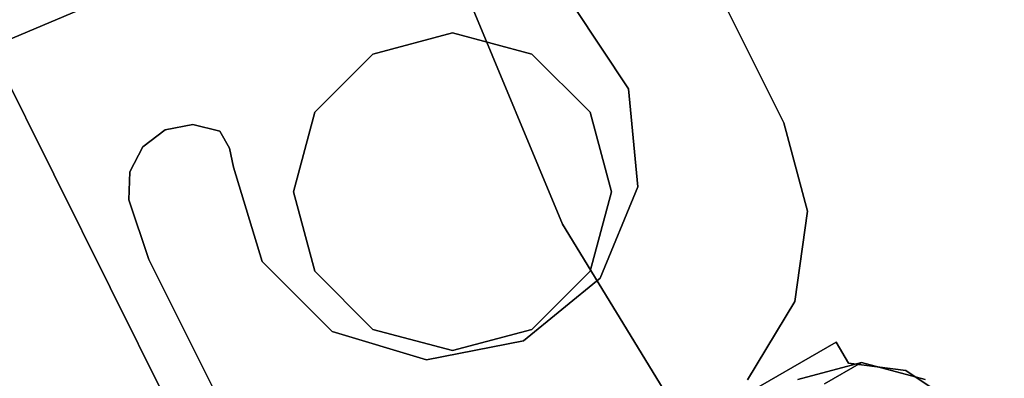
# Model space of a CAD drawing. Extents: x -129 to 129, y -127 to 130.
# Tile 81 of 188: x -55.05 to -47.31, y -25.86 to -23.03. Entities that reach past the tile are written whole.
import ezdxf

# ---------------------------------------------------------------- set-up
doc = ezdxf.new("R2010")
doc.units = 0
doc.header["$LTSCALE"] = 25.4
doc.layers.get('0').update_dxf_attribs({"linetype": 'CONTINUOUS'})

# ---------------------------------------------------------------- blocks, each defined once
blk = doc.blocks.new('NOME_B_PM2_STL')
at = {"color": 0}
for p, q in [((75.9784, -17.614, 21.0779), (79.4013, -25.8775, 21.0779)), ((79.4013, -25.8775, 23.0779), (75.9784, -17.614, 23.0779)), ((79.4013, -25.8775, 23.0779), (75.9784, -17.614, 23.0779)), ((75.9784, -17.614, 21.0779), (79.4013, -25.8775, 21.0779)), ((75.9784, -17.614, 697.0779), (79.4013, -25.8775, 697.0779)), ((79.4013, -25.8775, 699.0779), (75.9784, -17.614, 699.0779)), ((79.4013, -25.8775, 699.0779), (75.9784, -17.614, 699.0779)), ((75.9784, -17.614, 697.0779), (79.4013, -25.8775, 697.0779)), ((77.2304, -23.5012, 524.5779), (31.1851, -42.9905, 524.5779)), ((77.2304, -23.5012, 524.5779), (31.1851, -42.9905, 524.5779)), ((31.1851, -42.9905, 344.5779), (77.2304, -23.5012, 344.5779)), ((31.1851, -42.9905, 344.5779), (77.2304, -23.5012, 344.5779)), ((80.5359, -23.8655, 333.0779), (81.1418, -25.0792, 333.0779)), ((81.1418, -25.0792, 335.0779), (80.5359, -23.8655, 335.0779)), ((80.5359, -23.8655, 333.0779), (81.1418, -25.0792, 333.0779)), ((81.1418, -25.0792, 335.0779), (80.5359, -23.8655, 335.0779)), ((80.5359, -23.8655, 534.0779), (81.1418, -25.0792, 534.0779)), ((81.1418, -25.0792, 536.0779), (80.5359, -23.8655, 536.0779)), ((80.5359, -23.8655, 534.0779), (81.1418, -25.0792, 534.0779)), ((81.1418, -25.0792, 536.0779), (80.5359, -23.8655, 536.0779)), ((79.9205, -24.8104, 337.0779), (79.4903, -24.1636, 337.0779)), ((79.4903, -24.1636, 335.0779), (79.9205, -24.8104, 335.0779)), ((79.4903, -24.1636, 335.0779), (79.9205, -24.8104, 335.0779)), ((79.9205, -24.8104, 337.0779), (79.4903, -24.1636, 337.0779)), ((79.9205, -24.8104, 534.0779), (79.4903, -24.1636, 534.0779)), ((79.4903, -24.1636, 532.0779), (79.9205, -24.8104, 532.0779)), ((79.4903, -24.1636, 532.0779), (79.9205, -24.8104, 532.0779)), ((79.9205, -24.8104, 534.0779), (79.4903, -24.1636, 534.0779)), ((78.5373, -24.3713, 333.0779), (77.9123, -24.5388, 333.0779)), ((77.9123, -24.5388, 335.0779), (78.5373, -24.3713, 335.0779)), ((77.9123, -24.5388, 335.0779), (78.5373, -24.3713, 335.0779)), ((78.5373, -24.3713, 333.0779), (77.9123, -24.5388, 333.0779)), ((78.5373, -24.3713, 534.0779), (77.9123, -24.5388, 534.0779)), ((77.9123, -24.5388, 536.0779), (78.5373, -24.3713, 536.0779)), ((77.9123, -24.5388, 536.0779), (78.5373, -24.3713, 536.0779)), ((78.5373, -24.3713, 534.0779), (77.9123, -24.5388, 534.0779)), ((79.1623, -24.5388, 333.0779), (78.5373, -24.3713, 333.0779)), ((78.5373, -24.3713, 335.0779), (79.1623, -24.5388, 335.0779)), ((78.5373, -24.3713, 335.0779), (79.1623, -24.5388, 335.0779)), ((78.5373, -24.3713, 335.0779), (78.5373, -24.3713, 333.0779)), ((79.1623, -24.5388, 333.0779), (78.5373, -24.3713, 333.0779)), ((78.5373, -24.3713, 335.0779), (78.5373, -24.3713, 333.0779)), ((79.1623, -24.5388, 534.0779), (78.5373, -24.3713, 534.0779)), ((78.5373, -24.3713, 536.0779), (79.1623, -24.5388, 536.0779)), ((78.5373, -24.3713, 536.0779), (79.1623, -24.5388, 536.0779)), ((78.5373, -24.3713, 536.0779), (78.5373, -24.3713, 534.0779)), ((79.1623, -24.5388, 534.0779), (78.5373, -24.3713, 534.0779)), ((78.5373, -24.3713, 536.0779), (78.5373, -24.3713, 534.0779)), ((77.3597, -29.4155, 23.0779), (74.8554, -24.3805, 23.0779)), ((74.8554, -24.3805, 21.0779), (77.3597, -29.4155, 21.0779)), ((74.8554, -24.3805, 21.0779), (77.3597, -29.4155, 21.0779)), ((77.3597, -29.4155, 23.0779), (74.8554, -24.3805, 23.0779)), ((77.3597, -29.4155, 699.0779), (74.8554, -24.3805, 699.0779)), ((74.8554, -24.3805, 697.0779), (77.3597, -29.4155, 697.0779)), ((74.8554, -24.3805, 697.0779), (77.3597, -29.4155, 697.0779)), ((77.3597, -29.4155, 699.0779), (74.8554, -24.3805, 699.0779)), ((77.3597, -29.4155, 335.0779), (74.8554, -24.3805, 335.0779)), ((74.8554, -24.3805, 333.0779), (77.3597, -29.4155, 333.0779)), ((74.8554, -24.3805, 333.0779), (77.3597, -29.4155, 333.0779)), ((77.3597, -29.4155, 335.0779), (74.8554, -24.3805, 335.0779)), ((77.3597, -29.4155, 536.0779), (74.8554, -24.3805, 536.0779)), ((74.8554, -24.3805, 534.0779), (77.3597, -29.4155, 534.0779)), ((74.8554, -24.3805, 534.0779), (77.3597, -29.4155, 534.0779)), ((77.3597, -29.4155, 536.0779), (74.8554, -24.3805, 536.0779)), ((77.9123, -24.5388, 333.0779), (77.4548, -24.9963, 333.0779)), ((77.4548, -24.9963, 335.0779), (77.9123, -24.5388, 335.0779)), ((77.4548, -24.9963, 335.0779), (77.9123, -24.5388, 335.0779)), ((77.9123, -24.5388, 333.0779), (77.4548, -24.9963, 333.0779)), ((77.9123, -24.5388, 534.0779), (77.4548, -24.9963, 534.0779)), ((77.4548, -24.9963, 536.0779), (77.9123, -24.5388, 536.0779)), ((77.4548, -24.9963, 536.0779), (77.9123, -24.5388, 536.0779)), ((77.9123, -24.5388, 534.0779), (77.4548, -24.9963, 534.0779)), ((77.9123, -24.5388, 335.0779), (77.9123, -24.5388, 333.0779)), ((77.9123, -24.5388, 335.0779), (77.9123, -24.5388, 333.0779)), ((77.9123, -24.5388, 536.0779), (77.9123, -24.5388, 534.0779)), ((77.9123, -24.5388, 536.0779), (77.9123, -24.5388, 534.0779)), ((79.6198, -24.9963, 333.0779), (79.1623, -24.5388, 333.0779)), ((79.1623, -24.5388, 335.0779), (79.6198, -24.9963, 335.0779)), ((79.1623, -24.5388, 335.0779), (79.6198, -24.9963, 335.0779)), ((79.1623, -24.5388, 335.0779), (79.1623, -24.5388, 333.0779)), ((79.6198, -24.9963, 333.0779), (79.1623, -24.5388, 333.0779)), ((79.1623, -24.5388, 335.0779), (79.1623, -24.5388, 333.0779)), ((79.6198, -24.9963, 534.0779), (79.1623, -24.5388, 534.0779)), ((79.1623, -24.5388, 536.0779), (79.6198, -24.9963, 536.0779)), ((79.1623, -24.5388, 536.0779), (79.6198, -24.9963, 536.0779)), ((79.1623, -24.5388, 536.0779), (79.1623, -24.5388, 534.0779)), ((79.6198, -24.9963, 534.0779), (79.1623, -24.5388, 534.0779)), ((79.1623, -24.5388, 536.0779), (79.1623, -24.5388, 534.0779)), ((79.9954, -25.5836, 337.0779), (79.9205, -24.8104, 337.0779)), ((79.9205, -24.8104, 337.0779), (79.9205, -24.8104, 335.0779)), ((79.9205, -24.8104, 335.0779), (79.9954, -25.5836, 335.0779)), ((79.9205, -24.8104, 337.0779), (79.9205, -24.8104, 335.0779)), ((79.9205, -24.8104, 335.0779), (79.9954, -25.5836, 335.0779)), ((79.9954, -25.5836, 337.0779), (79.9205, -24.8104, 337.0779)), ((79.9954, -25.5836, 534.0779), (79.9205, -24.8104, 534.0779)), ((79.9205, -24.8104, 534.0779), (79.9205, -24.8104, 532.0779)), ((79.9205, -24.8104, 532.0779), (79.9954, -25.5836, 532.0779)), ((79.9205, -24.8104, 534.0779), (79.9205, -24.8104, 532.0779)), ((79.9205, -24.8104, 532.0779), (79.9954, -25.5836, 532.0779)), ((79.9954, -25.5836, 534.0779), (79.9205, -24.8104, 534.0779)), ((77.4548, -24.9963, 333.0779), (77.2873, -25.6213, 333.0779)), ((77.2873, -25.6213, 335.0779), (77.4548, -24.9963, 335.0779)), ((77.2873, -25.6213, 335.0779), (77.4548, -24.9963, 335.0779)), ((77.4548, -24.9963, 333.0779), (77.2873, -25.6213, 333.0779)), ((77.4548, -24.9963, 534.0779), (77.2873, -25.6213, 534.0779)), ((77.2873, -25.6213, 536.0779), (77.4548, -24.9963, 536.0779)), ((77.2873, -25.6213, 536.0779), (77.4548, -24.9963, 536.0779)), ((77.4548, -24.9963, 534.0779), (77.2873, -25.6213, 534.0779)), ((77.4548, -24.9963, 335.0779), (77.4548, -24.9963, 333.0779)), ((77.4548, -24.9963, 335.0779), (77.4548, -24.9963, 333.0779)), ((77.4548, -24.9963, 536.0779), (77.4548, -24.9963, 534.0779)), ((77.4548, -24.9963, 536.0779), (77.4548, -24.9963, 534.0779)), ((79.7873, -25.6213, 333.0779), (79.6198, -24.9963, 333.0779)), ((79.6198, -24.9963, 335.0779), (79.7873, -25.6213, 335.0779)), ((79.6198, -24.9963, 335.0779), (79.7873, -25.6213, 335.0779)), ((79.6198, -24.9963, 335.0779), (79.6198, -24.9963, 333.0779)), ((79.7873, -25.6213, 333.0779), (79.6198, -24.9963, 333.0779)), ((79.6198, -24.9963, 335.0779), (79.6198, -24.9963, 333.0779)), ((79.7873, -25.6213, 534.0779), (79.6198, -24.9963, 534.0779)), ((79.6198, -24.9963, 536.0779), (79.7873, -25.6213, 536.0779)), ((79.6198, -24.9963, 536.0779), (79.7873, -25.6213, 536.0779)), ((79.6198, -24.9963, 536.0779), (79.6198, -24.9963, 534.0779)), ((79.7873, -25.6213, 534.0779), (79.6198, -24.9963, 534.0779)), ((79.6198, -24.9963, 536.0779), (79.6198, -24.9963, 534.0779)), ((76.1033, -25.2681, 335.0779), (76.2795, -25.1354, 335.0779)), ((76.2795, -25.1354, 337.0779), (76.1033, -25.2681, 337.0779)), ((76.1033, -25.2681, 335.0779), (76.2795, -25.1354, 335.0779)), ((76.2795, -25.1354, 337.0779), (76.1033, -25.2681, 337.0779)), ((76.1033, -25.2681, 532.0779), (76.2795, -25.1354, 532.0779)), ((76.2795, -25.1354, 534.0779), (76.1033, -25.2681, 534.0779)), ((76.1033, -25.2681, 532.0779), (76.2795, -25.1354, 532.0779)), ((76.2795, -25.1354, 534.0779), (76.1033, -25.2681, 534.0779)), ((76.2795, -25.1354, 335.0779), (76.4956, -25.0915, 335.0779)), ((76.4956, -25.0915, 337.0779), (76.2795, -25.1354, 337.0779)), ((76.2795, -25.1354, 335.0779), (76.4956, -25.0915, 335.0779)), ((76.4956, -25.0915, 337.0779), (76.2795, -25.1354, 337.0779)), ((76.2795, -25.1354, 532.0779), (76.4956, -25.0915, 532.0779)), ((76.4956, -25.0915, 534.0779), (76.2795, -25.1354, 534.0779)), ((76.2795, -25.1354, 532.0779), (76.4956, -25.0915, 532.0779)), ((76.4956, -25.0915, 534.0779), (76.2795, -25.1354, 534.0779)), ((76.2795, -25.1354, 335.0779), (76.2795, -25.1354, 337.0779)), ((76.2795, -25.1354, 335.0779), (76.2795, -25.1354, 337.0779)), ((76.2795, -25.1354, 532.0779), (76.2795, -25.1354, 534.0779)), ((76.2795, -25.1354, 532.0779), (76.2795, -25.1354, 534.0779)), ((76.4956, -25.0915, 335.0779), (76.7095, -25.1447, 335.0779)), ((76.7095, -25.1447, 337.0779), (76.4956, -25.0915, 337.0779)), ((76.4956, -25.0915, 335.0779), (76.7095, -25.1447, 335.0779)), ((76.4956, -25.0915, 335.0779), (76.4956, -25.0915, 337.0779)), ((76.7095, -25.1447, 337.0779), (76.4956, -25.0915, 337.0779)), ((76.4956, -25.0915, 335.0779), (76.4956, -25.0915, 337.0779)), ((76.4956, -25.0915, 532.0779), (76.7095, -25.1447, 532.0779)), ((76.7095, -25.1447, 534.0779), (76.4956, -25.0915, 534.0779)), ((76.4956, -25.0915, 532.0779), (76.7095, -25.1447, 532.0779)), ((76.4956, -25.0915, 532.0779), (76.4956, -25.0915, 534.0779)), ((76.7095, -25.1447, 534.0779), (76.4956, -25.0915, 534.0779)), ((76.4956, -25.0915, 532.0779), (76.4956, -25.0915, 534.0779)), ((76.7095, -25.1447, 335.0779), (76.7842, -25.278, 335.0779)), ((76.7842, -25.278, 337.0779), (76.7095, -25.1447, 337.0779)), ((76.7095, -25.1447, 337.0779), (76.7095, -25.1447, 335.0779)), ((76.7842, -25.278, 337.0779), (76.7095, -25.1447, 337.0779)), ((76.7095, -25.1447, 335.0779), (76.7842, -25.278, 335.0779)), ((76.7095, -25.1447, 337.0779), (76.7095, -25.1447, 335.0779)), ((76.7095, -25.1447, 532.0779), (76.7842, -25.278, 532.0779)), ((76.7842, -25.278, 534.0779), (76.7095, -25.1447, 534.0779)), ((76.7095, -25.1447, 534.0779), (76.7095, -25.1447, 532.0779)), ((76.7842, -25.278, 534.0779), (76.7095, -25.1447, 534.0779)), ((76.7095, -25.1447, 532.0779), (76.7842, -25.278, 532.0779)), ((76.7095, -25.1447, 534.0779), (76.7095, -25.1447, 532.0779)), ((81.1418, -25.0792, 333.0779), (81.328, -25.7736, 333.0779)), ((81.328, -25.7736, 335.0779), (81.1418, -25.0792, 335.0779)), ((81.328, -25.7736, 335.0779), (81.1418, -25.0792, 335.0779)), ((81.1418, -25.0792, 333.0779), (81.328, -25.7736, 333.0779)), ((81.1418, -25.0792, 333.0779), (81.1418, -25.0792, 335.0779)), ((81.1418, -25.0792, 333.0779), (81.1418, -25.0792, 335.0779)), ((81.1418, -25.0792, 534.0779), (81.328, -25.7736, 534.0779)), ((81.328, -25.7736, 536.0779), (81.1418, -25.0792, 536.0779)), ((81.328, -25.7736, 536.0779), (81.1418, -25.0792, 536.0779)), ((81.1418, -25.0792, 534.0779), (81.328, -25.7736, 534.0779)), ((81.1418, -25.0792, 534.0779), (81.1418, -25.0792, 536.0779)), ((81.1418, -25.0792, 534.0779), (81.1418, -25.0792, 536.0779)), ((76.0014, -25.4636, 335.0779), (76.1033, -25.2681, 335.0779)), ((76.1033, -25.2681, 337.0779), (76.0014, -25.4636, 337.0779)), ((76.0014, -25.4636, 335.0779), (76.1033, -25.2681, 335.0779)), ((76.1033, -25.2681, 337.0779), (76.0014, -25.4636, 337.0779)), ((76.0014, -25.4636, 532.0779), (76.1033, -25.2681, 532.0779)), ((76.1033, -25.2681, 534.0779), (76.0014, -25.4636, 534.0779)), ((76.0014, -25.4636, 532.0779), (76.1033, -25.2681, 532.0779)), ((76.1033, -25.2681, 534.0779), (76.0014, -25.4636, 534.0779)), ((76.1033, -25.2681, 335.0779), (76.1033, -25.2681, 337.0779)), ((76.1033, -25.2681, 335.0779), (76.1033, -25.2681, 337.0779)), ((76.1033, -25.2681, 532.0779), (76.1033, -25.2681, 534.0779)), ((76.1033, -25.2681, 532.0779), (76.1033, -25.2681, 534.0779)), ((76.7842, -25.278, 335.0779), (76.8151, -25.4275, 335.0779)), ((76.8151, -25.4275, 337.0779), (76.7842, -25.278, 337.0779)), ((76.7842, -25.278, 337.0779), (76.7842, -25.278, 335.0779)), ((76.8151, -25.4275, 337.0779), (76.7842, -25.278, 337.0779)), ((76.7842, -25.278, 335.0779), (76.8151, -25.4275, 335.0779)), ((76.7842, -25.278, 337.0779), (76.7842, -25.278, 335.0779)), ((76.7842, -25.278, 532.0779), (76.8151, -25.4275, 532.0779)), ((76.8151, -25.4275, 534.0779), (76.7842, -25.278, 534.0779)), ((76.7842, -25.278, 534.0779), (76.7842, -25.278, 532.0779)), ((76.8151, -25.4275, 534.0779), (76.7842, -25.278, 534.0779)), ((76.7842, -25.278, 532.0779), (76.8151, -25.4275, 532.0779)), ((76.7842, -25.278, 534.0779), (76.7842, -25.278, 532.0779)), ((76.8151, -25.4275, 335.0779), (76.8151, -25.4275, 337.0779)), ((76.8151, -25.4275, 337.0779), (77.0415, -26.1706, 337.0779)), ((77.0415, -26.1706, 335.0779), (76.8151, -25.4275, 335.0779)), ((77.0415, -26.1706, 335.0779), (76.8151, -25.4275, 335.0779)), ((76.8151, -25.4275, 337.0779), (77.0415, -26.1706, 337.0779)), ((76.8151, -25.4275, 335.0779), (76.8151, -25.4275, 337.0779)), ((76.8151, -25.4275, 532.0779), (76.8151, -25.4275, 534.0779)), ((76.8151, -25.4275, 534.0779), (77.0415, -26.1706, 534.0779)), ((77.0415, -26.1706, 532.0779), (76.8151, -25.4275, 532.0779)), ((77.0415, -26.1706, 532.0779), (76.8151, -25.4275, 532.0779)), ((76.8151, -25.4275, 534.0779), (77.0415, -26.1706, 534.0779)), ((76.8151, -25.4275, 532.0779), (76.8151, -25.4275, 534.0779)), ((75.9935, -25.684, 335.0779), (76.0014, -25.4636, 335.0779)), ((76.0014, -25.4636, 337.0779), (75.9935, -25.684, 337.0779)), ((75.9935, -25.684, 335.0779), (76.0014, -25.4636, 335.0779)), ((76.0014, -25.4636, 337.0779), (75.9935, -25.684, 337.0779)), ((75.9935, -25.684, 532.0779), (76.0014, -25.4636, 532.0779)), ((76.0014, -25.4636, 534.0779), (75.9935, -25.684, 534.0779)), ((75.9935, -25.684, 532.0779), (76.0014, -25.4636, 532.0779)), ((76.0014, -25.4636, 534.0779), (75.9935, -25.684, 534.0779)), ((76.0014, -25.4636, 335.0779), (76.0014, -25.4636, 337.0779)), ((76.0014, -25.4636, 335.0779), (76.0014, -25.4636, 337.0779)), ((76.0014, -25.4636, 532.0779), (76.0014, -25.4636, 534.0779)), ((76.0014, -25.4636, 532.0779), (76.0014, -25.4636, 534.0779)), ((79.6974, -26.3009, 337.0779), (79.9954, -25.5836, 337.0779)), ((79.9954, -25.5836, 335.0779), (79.6974, -26.3009, 335.0779)), ((79.9954, -25.5836, 335.0779), (79.6974, -26.3009, 335.0779)), ((79.6974, -26.3009, 337.0779), (79.9954, -25.5836, 337.0779)), ((79.6974, -26.3009, 534.0779), (79.9954, -25.5836, 534.0779)), ((79.9954, -25.5836, 532.0779), (79.6974, -26.3009, 532.0779)), ((79.9954, -25.5836, 532.0779), (79.6974, -26.3009, 532.0779)), ((79.6974, -26.3009, 534.0779), (79.9954, -25.5836, 534.0779)), ((79.9954, -25.5836, 337.0779), (79.9954, -25.5836, 335.0779)), ((79.9954, -25.5836, 337.0779), (79.9954, -25.5836, 335.0779)), ((79.9954, -25.5836, 534.0779), (79.9954, -25.5836, 532.0779)), ((79.9954, -25.5836, 534.0779), (79.9954, -25.5836, 532.0779)), ((76.1518, -26.1545, 337.0779), (75.9935, -25.684, 337.0779)), ((75.9935, -25.684, 337.0779), (75.9935, -25.684, 335.0779)), ((75.9935, -25.684, 335.0779), (76.1518, -26.1545, 335.0779)), ((75.9935, -25.684, 335.0779), (76.1518, -26.1545, 335.0779)), ((76.1518, -26.1545, 337.0779), (75.9935, -25.684, 337.0779)), ((75.9935, -25.684, 337.0779), (75.9935, -25.684, 335.0779)), ((76.1518, -26.1545, 534.0779), (75.9935, -25.684, 534.0779)), ((75.9935, -25.684, 534.0779), (75.9935, -25.684, 532.0779)), ((75.9935, -25.684, 532.0779), (76.1518, -26.1545, 532.0779)), ((75.9935, -25.684, 532.0779), (76.1518, -26.1545, 532.0779)), ((76.1518, -26.1545, 534.0779), (75.9935, -25.684, 534.0779)), ((75.9935, -25.684, 534.0779), (75.9935, -25.684, 532.0779)), ((77.2873, -25.6213, 333.0779), (77.4548, -26.2463, 333.0779)), ((77.4548, -26.2463, 335.0779), (77.2873, -25.6213, 335.0779)), ((77.2873, -25.6213, 335.0779), (77.2873, -25.6213, 333.0779)), ((77.2873, -25.6213, 335.0779), (77.2873, -25.6213, 333.0779)), ((77.4548, -26.2463, 335.0779), (77.2873, -25.6213, 335.0779)), ((77.2873, -25.6213, 333.0779), (77.4548, -26.2463, 333.0779)), ((77.2873, -25.6213, 534.0779), (77.4548, -26.2463, 534.0779)), ((77.4548, -26.2463, 536.0779), (77.2873, -25.6213, 536.0779)), ((77.2873, -25.6213, 536.0779), (77.2873, -25.6213, 534.0779)), ((77.2873, -25.6213, 536.0779), (77.2873, -25.6213, 534.0779)), ((77.4548, -26.2463, 536.0779), (77.2873, -25.6213, 536.0779)), ((77.2873, -25.6213, 534.0779), (77.4548, -26.2463, 534.0779)), ((79.6198, -26.2463, 333.0779), (79.7873, -25.6213, 333.0779)), ((79.7873, -25.6213, 335.0779), (79.6198, -26.2463, 335.0779)), ((79.7873, -25.6213, 335.0779), (79.6198, -26.2463, 335.0779)), ((79.6198, -26.2463, 333.0779), (79.7873, -25.6213, 333.0779)), ((79.6198, -26.2463, 534.0779), (79.7873, -25.6213, 534.0779)), ((79.7873, -25.6213, 536.0779), (79.6198, -26.2463, 536.0779)), ((79.7873, -25.6213, 536.0779), (79.6198, -26.2463, 536.0779)), ((79.6198, -26.2463, 534.0779), (79.7873, -25.6213, 534.0779)), ((79.7873, -25.6213, 335.0779), (79.7873, -25.6213, 333.0779)), ((79.7873, -25.6213, 335.0779), (79.7873, -25.6213, 333.0779)), ((79.7873, -25.6213, 536.0779), (79.7873, -25.6213, 534.0779)), ((79.7873, -25.6213, 536.0779), (79.7873, -25.6213, 534.0779)), ((81.328, -25.7736, 333.0779), (81.2275, -26.4856, 333.0779)), ((81.2275, -26.4856, 335.0779), (81.328, -25.7736, 335.0779)), ((81.2275, -26.4856, 335.0779), (81.328, -25.7736, 335.0779)), ((81.328, -25.7736, 333.0779), (81.2275, -26.4856, 333.0779)), ((81.328, -25.7736, 534.0779), (81.2275, -26.4856, 534.0779)), ((81.2275, -26.4856, 536.0779), (81.328, -25.7736, 536.0779)), ((81.2275, -26.4856, 536.0779), (81.328, -25.7736, 536.0779)), ((81.328, -25.7736, 534.0779), (81.2275, -26.4856, 534.0779)), ((81.328, -25.7736, 335.0779), (81.328, -25.7736, 333.0779)), ((81.328, -25.7736, 335.0779), (81.328, -25.7736, 333.0779)), ((81.328, -25.7736, 536.0779), (81.328, -25.7736, 534.0779)), ((81.328, -25.7736, 536.0779), (81.328, -25.7736, 534.0779)), ((79.4013, -25.8775, 21.0779), (84.0747, -33.5038, 21.0779)), ((84.0747, -33.5038, 23.0779), (79.4013, -25.8775, 23.0779)), ((79.4013, -25.8775, 23.0779), (79.4013, -25.8775, 21.0779)), ((79.4013, -25.8775, 23.0779), (79.4013, -25.8775, 21.0779)), ((84.0747, -33.5038, 23.0779), (79.4013, -25.8775, 23.0779)), ((79.4013, -25.8775, 21.0779), (84.0747, -33.5038, 21.0779)), ((79.4013, -25.8775, 697.0779), (84.0747, -33.5038, 697.0779)), ((84.0747, -33.5038, 699.0779), (79.4013, -25.8775, 699.0779)), ((79.4013, -25.8775, 699.0779), (79.4013, -25.8775, 697.0779)), ((79.4013, -25.8775, 699.0779), (79.4013, -25.8775, 697.0779)), ((84.0747, -33.5038, 699.0779), (79.4013, -25.8775, 699.0779)), ((79.4013, -25.8775, 697.0779), (84.0747, -33.5038, 697.0779)), ((76.1518, -26.1545, 335.0779), (76.7577, -27.3682, 335.0779)), ((76.7577, -27.3682, 337.0779), (76.1518, -26.1545, 337.0779)), ((76.1518, -26.1545, 337.0779), (76.1518, -26.1545, 335.0779)), ((76.1518, -26.1545, 337.0779), (76.1518, -26.1545, 335.0779)), ((76.1518, -26.1545, 335.0779), (76.7577, -27.3682, 335.0779)), ((76.7577, -27.3682, 337.0779), (76.1518, -26.1545, 337.0779)), ((76.1518, -26.1545, 532.0779), (76.7577, -27.3682, 532.0779)), ((76.7577, -27.3682, 534.0779), (76.1518, -26.1545, 534.0779)), ((76.1518, -26.1545, 534.0779), (76.1518, -26.1545, 532.0779)), ((76.1518, -26.1545, 534.0779), (76.1518, -26.1545, 532.0779)), ((76.1518, -26.1545, 532.0779), (76.7577, -27.3682, 532.0779)), ((76.7577, -27.3682, 534.0779), (76.1518, -26.1545, 534.0779)), ((77.0415, -26.1706, 337.0779), (77.0415, -26.1706, 335.0779)), ((77.0415, -26.1706, 337.0779), (77.0415, -26.1706, 335.0779)), ((77.0415, -26.1706, 337.0779), (77.5912, -26.7195, 337.0779)), ((77.5912, -26.7195, 335.0779), (77.0415, -26.1706, 335.0779)), ((77.5912, -26.7195, 335.0779), (77.0415, -26.1706, 335.0779)), ((77.0415, -26.1706, 337.0779), (77.5912, -26.7195, 337.0779)), ((77.0415, -26.1706, 534.0779), (77.0415, -26.1706, 532.0779)), ((77.0415, -26.1706, 534.0779), (77.0415, -26.1706, 532.0779)), ((77.0415, -26.1706, 534.0779), (77.5912, -26.7195, 534.0779)), ((77.5912, -26.7195, 532.0779), (77.0415, -26.1706, 532.0779)), ((77.5912, -26.7195, 532.0779), (77.0415, -26.1706, 532.0779)), ((77.0415, -26.1706, 534.0779), (77.5912, -26.7195, 534.0779)), ((77.4548, -26.2463, 333.0779), (77.9123, -26.7038, 333.0779)), ((77.9123, -26.7038, 335.0779), (77.4548, -26.2463, 335.0779)), ((77.4548, -26.2463, 335.0779), (77.4548, -26.2463, 333.0779)), ((77.4548, -26.2463, 335.0779), (77.4548, -26.2463, 333.0779)), ((77.9123, -26.7038, 335.0779), (77.4548, -26.2463, 335.0779)), ((77.4548, -26.2463, 333.0779), (77.9123, -26.7038, 333.0779)), ((77.4548, -26.2463, 534.0779), (77.9123, -26.7038, 534.0779)), ((77.9123, -26.7038, 536.0779), (77.4548, -26.2463, 536.0779)), ((77.4548, -26.2463, 536.0779), (77.4548, -26.2463, 534.0779)), ((77.4548, -26.2463, 536.0779), (77.4548, -26.2463, 534.0779)), ((77.9123, -26.7038, 536.0779), (77.4548, -26.2463, 536.0779)), ((77.4548, -26.2463, 534.0779), (77.9123, -26.7038, 534.0779)), ((79.0966, -26.7934, 337.0779), (79.6974, -26.3009, 337.0779)), ((79.6974, -26.3009, 335.0779), (79.0966, -26.7934, 335.0779)), ((79.6974, -26.3009, 335.0779), (79.0966, -26.7934, 335.0779)), ((79.0966, -26.7934, 337.0779), (79.6974, -26.3009, 337.0779)), ((79.0966, -26.7934, 534.0779), (79.6974, -26.3009, 534.0779)), ((79.6974, -26.3009, 532.0779), (79.0966, -26.7934, 532.0779)), ((79.6974, -26.3009, 532.0779), (79.0966, -26.7934, 532.0779)), ((79.0966, -26.7934, 534.0779), (79.6974, -26.3009, 534.0779)), ((79.1623, -26.7038, 333.0779), (79.6198, -26.2463, 333.0779)), ((79.6198, -26.2463, 335.0779), (79.1623, -26.7038, 335.0779)), ((79.6198, -26.2463, 335.0779), (79.1623, -26.7038, 335.0779)), ((79.1623, -26.7038, 333.0779), (79.6198, -26.2463, 333.0779)), ((79.1623, -26.7038, 534.0779), (79.6198, -26.2463, 534.0779)), ((79.6198, -26.2463, 536.0779), (79.1623, -26.7038, 536.0779)), ((79.6198, -26.2463, 536.0779), (79.1623, -26.7038, 536.0779)), ((79.1623, -26.7038, 534.0779), (79.6198, -26.2463, 534.0779)), ((79.6198, -26.2463, 335.0779), (79.6198, -26.2463, 333.0779)), ((79.6198, -26.2463, 335.0779), (79.6198, -26.2463, 333.0779)), ((79.6198, -26.2463, 536.0779), (79.6198, -26.2463, 534.0779)), ((79.6198, -26.2463, 536.0779), (79.6198, -26.2463, 534.0779)), ((79.6974, -26.3009, 337.0779), (79.6974, -26.3009, 335.0779)), ((79.6974, -26.3009, 337.0779), (79.6974, -26.3009, 335.0779)), ((79.6974, -26.3009, 534.0779), (79.6974, -26.3009, 532.0779)), ((79.6974, -26.3009, 534.0779), (79.6974, -26.3009, 532.0779)), ((81.2275, -26.4856, 333.0779), (80.8564, -27.1014, 333.0779)), ((80.8564, -27.1014, 335.0779), (81.2275, -26.4856, 335.0779)), ((80.8564, -27.1014, 335.0779), (81.2275, -26.4856, 335.0779)), ((81.2275, -26.4856, 333.0779), (80.8564, -27.1014, 333.0779)), ((81.2275, -26.4856, 534.0779), (80.8564, -27.1014, 534.0779)), ((80.8564, -27.1014, 536.0779), (81.2275, -26.4856, 536.0779)), ((80.8564, -27.1014, 536.0779), (81.2275, -26.4856, 536.0779)), ((81.2275, -26.4856, 534.0779), (80.8564, -27.1014, 534.0779)), ((81.2275, -26.4856, 335.0779), (81.2275, -26.4856, 333.0779)), ((81.2275, -26.4856, 335.0779), (81.2275, -26.4856, 333.0779)), ((81.2275, -26.4856, 536.0779), (81.2275, -26.4856, 534.0779)), ((81.2275, -26.4856, 536.0779), (81.2275, -26.4856, 534.0779)), ((77.5912, -26.7195, 337.0779), (77.5912, -26.7195, 335.0779)), ((77.5912, -26.7195, 337.0779), (77.5912, -26.7195, 335.0779)), ((77.5912, -26.7195, 337.0779), (78.3346, -26.9448, 337.0779)), ((78.3346, -26.9448, 335.0779), (77.5912, -26.7195, 335.0779)), ((78.3346, -26.9448, 335.0779), (77.5912, -26.7195, 335.0779)), ((77.5912, -26.7195, 337.0779), (78.3346, -26.9448, 337.0779)), ((77.5912, -26.7195, 534.0779), (77.5912, -26.7195, 532.0779)), ((77.5912, -26.7195, 534.0779), (77.5912, -26.7195, 532.0779)), ((77.5912, -26.7195, 534.0779), (78.3346, -26.9448, 534.0779)), ((78.3346, -26.9448, 532.0779), (77.5912, -26.7195, 532.0779)), ((78.3346, -26.9448, 532.0779), (77.5912, -26.7195, 532.0779)), ((77.5912, -26.7195, 534.0779), (78.3346, -26.9448, 534.0779)), ((77.9123, -26.7038, 333.0779), (78.5373, -26.8713, 333.0779)), ((78.5373, -26.8713, 335.0779), (77.9123, -26.7038, 335.0779)), ((77.9123, -26.7038, 335.0779), (77.9123, -26.7038, 333.0779)), ((77.9123, -26.7038, 335.0779), (77.9123, -26.7038, 333.0779)), ((78.5373, -26.8713, 335.0779), (77.9123, -26.7038, 335.0779)), ((77.9123, -26.7038, 333.0779), (78.5373, -26.8713, 333.0779)), ((77.9123, -26.7038, 534.0779), (78.5373, -26.8713, 534.0779)), ((78.5373, -26.8713, 536.0779), (77.9123, -26.7038, 536.0779)), ((77.9123, -26.7038, 536.0779), (77.9123, -26.7038, 534.0779)), ((77.9123, -26.7038, 536.0779), (77.9123, -26.7038, 534.0779)), ((78.5373, -26.8713, 536.0779), (77.9123, -26.7038, 536.0779)), ((77.9123, -26.7038, 534.0779), (78.5373, -26.8713, 534.0779)), ((78.5373, -26.8713, 333.0779), (79.1623, -26.7038, 333.0779)), ((79.1623, -26.7038, 335.0779), (78.5373, -26.8713, 335.0779)), ((79.1623, -26.7038, 335.0779), (78.5373, -26.8713, 335.0779)), ((78.5373, -26.8713, 333.0779), (79.1623, -26.7038, 333.0779)), ((78.5373, -26.8713, 534.0779), (79.1623, -26.7038, 534.0779)), ((79.1623, -26.7038, 536.0779), (78.5373, -26.8713, 536.0779)), ((79.1623, -26.7038, 536.0779), (78.5373, -26.8713, 536.0779)), ((78.5373, -26.8713, 534.0779), (79.1623, -26.7038, 534.0779)), ((79.1623, -26.7038, 335.0779), (79.1623, -26.7038, 333.0779)), ((79.1623, -26.7038, 335.0779), (79.1623, -26.7038, 333.0779)), ((79.1623, -26.7038, 536.0779), (79.1623, -26.7038, 534.0779)), ((79.1623, -26.7038, 536.0779), (79.1623, -26.7038, 534.0779)), ((78.3346, -26.9448, 337.0779), (79.0966, -26.7934, 337.0779)), ((79.0966, -26.7934, 335.0779), (78.3346, -26.9448, 335.0779)), ((79.0966, -26.7934, 335.0779), (78.3346, -26.9448, 335.0779)), ((78.3346, -26.9448, 337.0779), (79.0966, -26.7934, 337.0779)), ((78.3346, -26.9448, 534.0779), (79.0966, -26.7934, 534.0779)), ((79.0966, -26.7934, 532.0779), (78.3346, -26.9448, 532.0779)), ((79.0966, -26.7934, 532.0779), (78.3346, -26.9448, 532.0779)), ((78.3346, -26.9448, 534.0779), (79.0966, -26.7934, 534.0779)), ((79.0966, -26.7934, 337.0779), (79.0966, -26.7934, 335.0779)), ((79.0966, -26.7934, 337.0779), (79.0966, -26.7934, 335.0779)), ((79.0966, -26.7934, 534.0779), (79.0966, -26.7934, 532.0779)), ((79.0966, -26.7934, 534.0779), (79.0966, -26.7934, 532.0779)), ((79.2682, -28.123, 335.0779), (81.5536, -26.8036, 335.0779)), ((81.5536, -26.8036, 337.0779), (79.2682, -28.123, 337.0779)), ((79.2682, -28.123, 335.0779), (81.5536, -26.8036, 335.0779)), ((81.5536, -26.8036, 337.0779), (79.2682, -28.123, 337.0779)), ((79.2682, -28.123, 532.0779), (81.5536, -26.8036, 532.0779)), ((81.5536, -26.8036, 534.0779), (79.2682, -28.123, 534.0779)), ((79.2682, -28.123, 532.0779), (81.5536, -26.8036, 532.0779)), ((81.5536, -26.8036, 534.0779), (79.2682, -28.123, 534.0779)), ((81.5536, -26.8036, 335.0779), (81.6498, -26.9702, 335.0779)), ((81.6498, -26.9702, 337.0779), (81.5536, -26.8036, 337.0779)), ((81.5536, -26.8036, 337.0779), (81.5536, -26.8036, 335.0779)), ((81.5536, -26.8036, 337.0779), (81.5536, -26.8036, 335.0779)), ((81.5536, -26.8036, 335.0779), (81.6498, -26.9702, 335.0779)), ((81.6498, -26.9702, 337.0779), (81.5536, -26.8036, 337.0779)), ((81.5536, -26.8036, 532.0779), (81.6498, -26.9702, 532.0779)), ((81.6498, -26.9702, 534.0779), (81.5536, -26.8036, 534.0779)), ((81.5536, -26.8036, 534.0779), (81.5536, -26.8036, 532.0779)), ((81.5536, -26.8036, 534.0779), (81.5536, -26.8036, 532.0779)), ((81.5536, -26.8036, 532.0779), (81.6498, -26.9702, 532.0779)), ((81.6498, -26.9702, 534.0779), (81.5536, -26.8036, 534.0779)), ((78.5373, -26.8713, 333.0779), (78.5373, -26.8713, 335.0779)), ((78.5373, -26.8713, 333.0779), (78.5373, -26.8713, 335.0779)), ((78.5373, -26.8713, 534.0779), (78.5373, -26.8713, 536.0779)), ((78.5373, -26.8713, 534.0779), (78.5373, -26.8713, 536.0779)), ((78.3346, -26.9448, 337.0779), (78.3346, -26.9448, 335.0779)), ((78.3346, -26.9448, 337.0779), (78.3346, -26.9448, 335.0779)), ((78.3346, -26.9448, 534.0779), (78.3346, -26.9448, 532.0779)), ((78.3346, -26.9448, 534.0779), (78.3346, -26.9448, 532.0779)), ((81.7518, -26.965, 534.0779), (81.2518, -27.099, 534.0779)), ((81.2518, -27.099, 335.0779), (81.7518, -26.965, 335.0779)), ((81.7518, -26.965, 534.0779), (81.2518, -27.099, 534.0779)), ((81.7518, -26.965, 526.5779), (81.2518, -27.099, 526.5779)), ((81.7518, -26.965, 526.5779), (81.2518, -27.099, 526.5779)), ((81.7518, -26.965, 342.5779), (81.2518, -27.099, 342.5779)), ((81.7518, -26.965, 342.5779), (81.2518, -27.099, 342.5779)), ((81.2518, -27.099, 335.0779), (81.7518, -26.965, 335.0779)), ((81.7518, -26.965, 526.5779), (81.4618, -27.1325, 525.3279)), ((81.7518, -26.965, 526.5779), (81.4618, -27.1325, 525.3279)), ((81.4618, -27.1325, 343.8279), (81.7518, -26.965, 342.5779)), ((81.4618, -27.1325, 343.8279), (81.7518, -26.965, 342.5779)), ((82.1021, -27.0284, 337.0779), (81.6498, -26.9702, 337.0779)), ((81.6498, -26.9702, 337.0779), (81.6498, -26.9702, 335.0779)), ((81.6498, -26.9702, 335.0779), (82.1021, -27.0284, 335.0779)), ((81.6498, -26.9702, 337.0779), (81.6498, -26.9702, 335.0779)), ((81.6498, -26.9702, 335.0779), (82.1021, -27.0284, 335.0779)), ((82.1021, -27.0284, 337.0779), (81.6498, -26.9702, 337.0779)), ((82.1021, -27.0284, 534.0779), (81.6498, -26.9702, 534.0779)), ((81.6498, -26.9702, 534.0779), (81.6498, -26.9702, 532.0779)), ((81.6498, -26.9702, 532.0779), (82.1021, -27.0284, 532.0779)), ((81.6498, -26.9702, 534.0779), (81.6498, -26.9702, 532.0779)), ((81.6498, -26.9702, 532.0779), (82.1021, -27.0284, 532.0779)), ((82.1021, -27.0284, 534.0779), (81.6498, -26.9702, 534.0779)), ((82.2518, -27.099, 534.0779), (81.7518, -26.965, 534.0779)), ((81.7518, -26.965, 335.0779), (82.2518, -27.099, 335.0779)), ((81.7518, -26.965, 534.0779), (81.7518, -26.965, 526.5779)), ((82.2518, -27.099, 534.0779), (81.7518, -26.965, 534.0779)), ((82.2518, -27.099, 526.5779), (81.7518, -26.965, 526.5779)), ((81.7518, -26.965, 534.0779), (81.7518, -26.965, 526.5779)), ((82.2518, -27.099, 526.5779), (81.7518, -26.965, 526.5779)), ((82.2518, -27.099, 342.5779), (81.7518, -26.965, 342.5779)), ((81.7518, -26.965, 342.5779), (81.7518, -26.965, 335.0779)), ((82.2518, -27.099, 342.5779), (81.7518, -26.965, 342.5779)), ((81.7518, -26.965, 335.0779), (82.2518, -27.099, 335.0779)), ((81.7518, -26.965, 342.5779), (81.7518, -26.965, 335.0779)), ((82.4816, -27.2813, 337.0779), (82.1021, -27.0284, 337.0779)), ((82.1021, -27.0284, 337.0779), (82.1021, -27.0284, 335.0779)), ((82.1021, -27.0284, 335.0779), (82.4816, -27.2813, 335.0779)), ((82.1021, -27.0284, 337.0779), (82.1021, -27.0284, 335.0779)), ((82.1021, -27.0284, 335.0779), (82.4816, -27.2813, 335.0779)), ((82.4816, -27.2813, 337.0779), (82.1021, -27.0284, 337.0779)), ((82.4816, -27.2813, 534.0779), (82.1021, -27.0284, 534.0779)), ((82.1021, -27.0284, 534.0779), (82.1021, -27.0284, 532.0779)), ((82.1021, -27.0284, 532.0779), (82.4816, -27.2813, 532.0779)), ((82.1021, -27.0284, 534.0779), (82.1021, -27.0284, 532.0779)), ((82.1021, -27.0284, 532.0779), (82.4816, -27.2813, 532.0779)), ((82.4816, -27.2813, 534.0779), (82.1021, -27.0284, 534.0779))]:
    blk.add_line(p, q, dxfattribs=at)

msp = doc.modelspace()

# ---------------------------------------------------------------- block references
at = {"color": 253}
msp.add_blockref('NOME_B_PM2_STL', (-130.1886, 1.2338, -1724.8619), dxfattribs=at)

doc.saveas('drawing.dxf')
